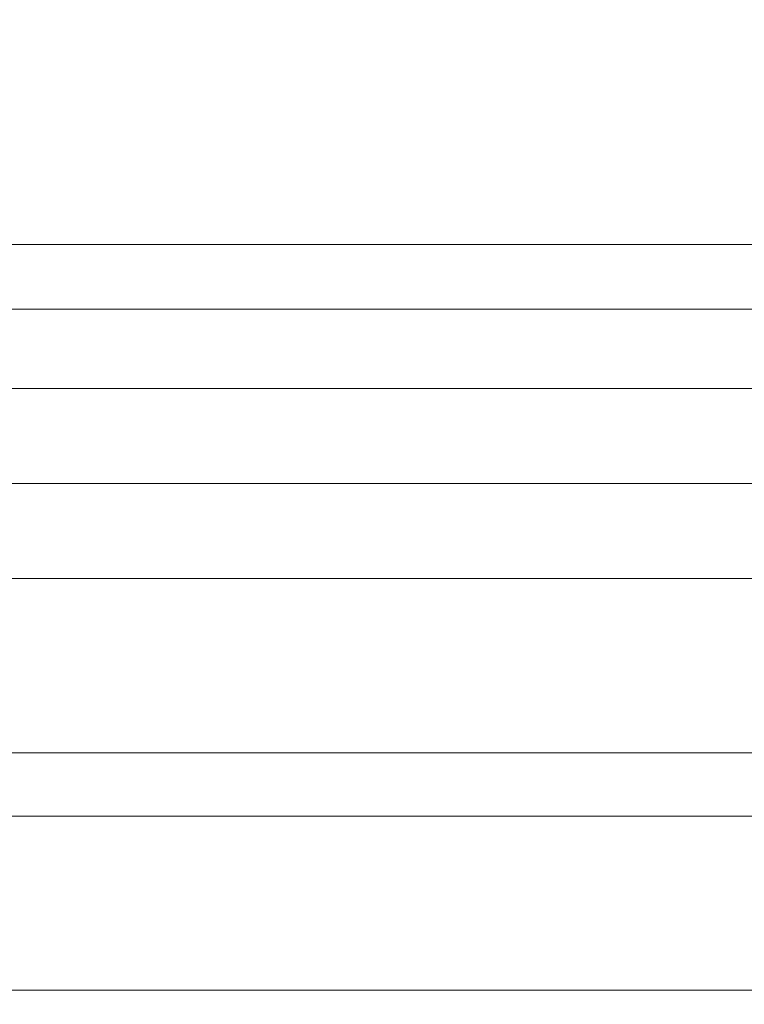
# Model space of a CAD drawing. Header units: metres. Extents: x 69 to 122.5, y -21.4 to -4.6.
# Tile 37 of 250: x 73.3068 to 73.3525, y -17.8864 to -17.8243. Entities that reach past the tile are written whole.
import ezdxf

# ---------------------------------------------------------------- set-up
doc = ezdxf.new("R2010")
doc.units = ezdxf.units.M
doc.header["$LTSCALE"] = 0.02
doc.layers.add('014_Fassadenarbeiten-000 Aufsicht Betonfertigteile', color=7, linetype='Continuous', lineweight=9, true_color=0xc0c0c0)
doc.layers.add('030_Sonnenschutzarbeiten-außen', color=7, linetype='Continuous', lineweight=5)
doc.layers.add('032_Metallarbeiten-Fenster', color=7, linetype='Continuous', lineweight=5)

msp = doc.modelspace()

# ---------------------------------------------------------------- linework, layer by layer
at = {"layer": '014_Fassadenarbeiten-000 Aufsicht Betonfertigteile', "color": 252, "lineweight": 18, "true_color": 0x888888}
msp.add_lwpolyline([(74.82, -17.83844), (72.12, -17.83844), (72.12, -17.35244), (74.82, -17.35244)], close=True, dxfattribs=at)
at = {"layer": '030_Sonnenschutzarbeiten-außen', "color": 8, "linetype": 'Continuous', "lineweight": 5, "true_color": 0x808080}
msp.add_line((72.1905, -17.83844), (73.47, -17.83844), dxfattribs=at)
at = {"layer": '032_Metallarbeiten-Fenster', "color": 8, "lineweight": 5, "true_color": 0x808080}
for p, q in [((72.417, -17.84254), (73.369937, -17.84254)), ((72.417, -17.84754), (73.369159, -17.84754))]:
    msp.add_line(p, q, dxfattribs=at)
at = {"layer": '032_Metallarbeiten-Fenster', "color": 4, "lineweight": 5, "true_color": 0x00ffff}
for p, q in [((73.384, -17.85354), (73.3325, -17.85354)), ((73.3325, -17.85954), (73.384, -17.85954)), ((73.384, -17.87054), (73.3325, -17.87054)), ((73.3325, -17.87454), (73.384, -17.87454)), ((73.3325, -17.88554), (73.384, -17.88554))]:
    msp.add_line(p, q, dxfattribs=at)
at = {"layer": '032_Metallarbeiten-Fenster', "lineweight": 5}
msp.add_lwpolyline([(73.384, -17.85354), (72.404426, -17.85354), (72.404426, -17.89154), (73.384, -17.89154)], dxfattribs=at)
at = {"layer": '032_Metallarbeiten-Fenster', "color": 7, "linetype": 'Continuous', "lineweight": 5}
for points in [[(72.404426, -17.85354), (73.384, -17.85354), (73.384, -17.85954), (72.404426, -17.85954)], [(72.404426, -17.87054), (73.384, -17.87054), (73.384, -17.87454), (72.404426, -17.87454)], [(72.404426, -17.88554), (73.384, -17.88554), (73.384, -17.89154), (72.404426, -17.89154)]]:
    msp.add_lwpolyline(points, close=True, dxfattribs=at)

doc.saveas('drawing.dxf')
